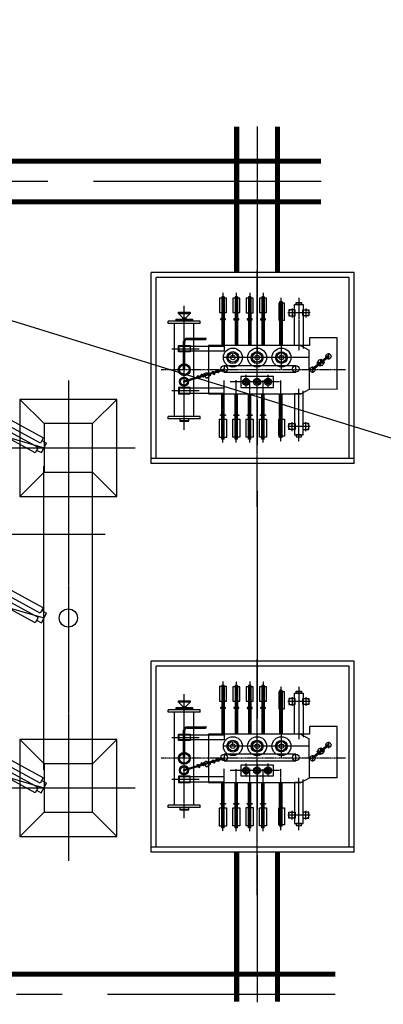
# Model space of a CAD drawing. Header units: inches. Extents: x -8998005 to 170525121, y -30058259 to 1575573.
# Tile 17 of 107: x -28778 to -13803, y 30623 to 71161. Entities that reach past the tile are written whole.
import ezdxf

# ---------------------------------------------------------------- set-up
doc = ezdxf.new("R2010")
doc.units = ezdxf.units.IN
doc.header["$LTSCALE"] = 5
doc.header["$MEASUREMENT"] = 0
doc.linetypes.add('CENTER', pattern=[2, 1.25, -0.25, 0.25, -0.25])
doc.linetypes.add('DASHDOT', pattern=[1, 0.5, -0.25, 0, -0.25])
for name, color, linetype in [('CEN', 9, 'CENTER'), ('FENCE', 7, 'Continuous'), ('INSULATOR', 7, 'Continuous'), ('rail', 7, 'Continuous'), ('spbusduct', 41, 'Continuous'), ('STN_TR', 1, 'Continuous'), ('TCE-ME-ROAD', 244, 'Continuous'), ('TOWER', 7, 'Continuous'), ('UAT', 7, 'Continuous')]:
    doc.layers.add(name, color=color, linetype=linetype)

# ---------------------------------------------------------------- blocks, each defined once
blk = doc.blocks.new('UAT')
at = {"layer": 'STN_TR', "color": 6, "linetype": 'CENTER', "ltscale": 0.5}
for p, q in [((403224, 101405), (403224, 93806)), ((403224, 101405), (403224, 93806)), ((402724, 99315), (402724, 96348))]:
    blk.add_line(p, q, dxfattribs=at)
at = {"layer": 'STN_TR'}
for p, q in [((404033, 101049), (401909, 101049)), ((401909, 101049), (401911, 99911)), ((404033, 101049), (404029, 99911)), ((402542, 100695), (402804, 100695)), ((402660, 100679), (403205, 100021)), ((402677, 100650), (402677, 100650)), ((402679, 100695), (403224, 100037)), ((402699, 100711), (403244, 100053)), ((400700, 99761), (401069, 99761)), ((400772, 99861), (400796, 99861)), ((400784, 99850), (400784, 99873)), ((400884, 99949), (400884, 99025)), ((400996, 99861), (400972, 99861)), ((400984, 99850), (400984, 99873)), ((401911, 99911), (402224, 99910)), ((402224, 99910), (402224, 99558)), ((402224, 99544), (402420, 99897)), ((404029, 99911), (402420, 99897)), ((403093, 100037), (403356, 100037)), ((403224, 100037), (403224, 100037)), ((404224, 99558), (404029, 99911)), ((405749, 99761), (405380, 99761)), ((405452, 99861), (405477, 99861)), ((405464, 99850), (405464, 99873)), ((405564, 99949), (405564, 99025)), ((405677, 99861), (405652, 99861)), ((405664, 99850), (405664, 99873)), ((400772, 99661), (400796, 99661)), ((400784, 99672), (400784, 99650)), ((400996, 99661), (400972, 99661)), ((400984, 99672), (400984, 99650)), ((405452, 99661), (405477, 99661)), ((405464, 99672), (405464, 99650)), ((405677, 99661), (405652, 99661)), ((405664, 99672), (405664, 99650)), ((400700, 99197), (401069, 99197)), ((400772, 99297), (400796, 99297)), ((400772, 99097), (400796, 99097)), ((400784, 99286), (400784, 99308)), ((400784, 99108), (400784, 99086)), ((400996, 99297), (400972, 99297)), ((400996, 99097), (400972, 99097)), ((400984, 99286), (400984, 99308)), ((400984, 99108), (400984, 99086)), ((405749, 99197), (405380, 99197)), ((405452, 99297), (405477, 99297)), ((405452, 99097), (405477, 99097)), ((405464, 99286), (405464, 99308)), ((405464, 99108), (405464, 99086)), ((405677, 99297), (405652, 99297)), ((405677, 99097), (405652, 99097)), ((405664, 99286), (405664, 99308)), ((405664, 99108), (405664, 99086)), ((400431, 98786), (402224, 98786)), ((400431, 98786), (400431, 98686)), ((400431, 98686), (402224, 98686)), ((406017, 98786), (404224, 98786)), ((406017, 98686), (404224, 98686)), ((406017, 98786), (406017, 98686)), ((400224, 98053), (402224, 98053)), ((400224, 98053), (400224, 97953)), ((400224, 97953), (402224, 97953)), ((406084, 98053), (404224, 98053)), ((406084, 97953), (404224, 97953)), ((406059, 98053), (406059, 97953)), ((406084, 98053), (406084, 97953)), ((400227, 97503), (402224, 97503)), ((400227, 97503), (400227, 97403)), ((400227, 97403), (402224, 97403)), ((406084, 97503), (404224, 97503)), ((406084, 97403), (404224, 97403)), ((406057, 97503), (406057, 97403)), ((406084, 97503), (406084, 97403)), ((400224, 96953), (402224, 96953)), ((400224, 96953), (400224, 96853)), ((406084, 96953), (404224, 96953)), ((406059, 96953), (406059, 96853)), ((406084, 96953), (406084, 96853)), ((400224, 96853), (402224, 96853)), ((406084, 96853), (404224, 96853)), ((400225, 96403), (402259, 96403)), ((400225, 96403), (400225, 96303)), ((400225, 96303), (402259, 96303)), ((403200, 96383), (403693, 94739)), ((403418, 95998), (403230, 96083)), ((403246, 96403), (403739, 94759)), ((403355, 96155), (403294, 95926)), ((406084, 96403), (403664, 96403)), ((406084, 96303), (404190, 96303)), ((406062, 96403), (406062, 96303)), ((406084, 96403), (406084, 96303)), ((401224, 95419), (401224, 94099)), ((401324, 95419), (401224, 95419)), ((401324, 95419), (401324, 94099)), ((401927, 94874), (401927, 95639)), ((401977, 94874), (401977, 95639)), ((403601, 95386), (403413, 95470)), ((403537, 95542), (403476, 95314)), ((405154, 95419), (405154, 94099)), ((405254, 95419), (405154, 95419)), ((405254, 95419), (405254, 94099)), ((400904, 94523), (400904, 94996)), ((400913, 94996), (400913, 94523)), ((401086, 94825), (400913, 94996)), ((405154, 95159), (401324, 95159)), ((402234, 94997), (402490, 94997)), ((404215, 94997), (403959, 94997)), ((401086, 94694), (400913, 94523)), ((403224, 94784), (402067, 94784)), ((403224, 94734), (402067, 94734)), ((401324, 94099), (401224, 94099)), ((405154, 94359), (401324, 94359)), ((405254, 94099), (405154, 94099))]:
    blk.add_line(p, q, dxfattribs=at)
at = {"layer": 'STN_TR', "linetype": 'CENTER', "ltscale": 0.75}
blk.add_line((402724, 99861), (402724, 96403), dxfattribs=at)
at = {"layer": 'STN_TR', "linetype": 'CENTER'}
for p, q in [((400268, 99479), (402431, 99479)), ((406181, 99479), (404018, 99479)), ((400268, 98736), (402224, 98736)), ((403200, 98759), (402249, 98759)), ((406181, 98736), (403661, 98736)), ((403724, 98679), (403724, 96649)), ((403987, 98209), (403433, 98209)), ((408875, 97759), (399140, 97759)), ((400061, 98003), (402224, 98003)), ((403984, 97759), (403430, 97759)), ((406223, 98003), (403661, 98003)), ((400064, 97453), (402224, 97453)), ((403987, 97309), (403433, 97309)), ((406220, 97453), (403658, 97453)), ((400061, 96903), (402224, 96903)), ((406223, 96903), (403661, 96903)), ((402709, 96759), (402540, 96759)), ((400058, 96353), (402259, 96353)), ((406226, 96353), (404190, 96353)), ((402362, 94251), (402362, 95376)), ((404087, 94251), (404087, 95376)), ((405694, 94759), (400590, 94759))]:
    blk.add_line(p, q, dxfattribs=at)
at = {"layer": 'STN_TR'}
for points in [[(402813, 100374), (402789, 100400), (402931, 100528), (402954, 100501)], [(402873, 100258), (402809, 100329), (402995, 100497), (403059, 100426)], [(402943, 100221), (402919, 100248), (403060, 100375), (403084, 100349)], [(401009, 99886), (401009, 99636), (400759, 99636), (400759, 99886)], [(405439, 99886), (405439, 99636), (405689, 99636), (405689, 99886)], [(400538, 99586), (400538, 99373), (400456, 99373), (400456, 99586)], [(401009, 99072), (401009, 99322), (400759, 99322), (400759, 99072)], [(403059, 99351), (403059, 96399), (403326, 96399), (403326, 99351)], [(405439, 99072), (405439, 99322), (405689, 99322), (405689, 99072)], [(405911, 99586), (405911, 99373), (405993, 99373), (405993, 99586)], [(400483, 98881), (400483, 98652), (401188, 98652), (401188, 98881)], [(405966, 98881), (405966, 98652), (405261, 98652), (405261, 98881)], [(400276, 98148), (400276, 97858), (400876, 97858), (400876, 98148)], [(403502, 98434), (403502, 97084), (403952, 97084), (403952, 98434)], [(406008, 98148), (406008, 97858), (405258, 97858), (405258, 98148)], [(401133, 98102), (401133, 97900), (401165, 97900), (401165, 98102)], [(405114, 98102), (405114, 97900), (405081, 97900), (405081, 98102)], [(400279, 97598), (400279, 97308), (400878, 97308), (400878, 97598)], [(401135, 97552), (401135, 97350), (401168, 97350), (401168, 97552)], [(405111, 97552), (405111, 97350), (405078, 97350), (405078, 97552)], [(406005, 97598), (406005, 97308), (405255, 97308), (405255, 97598)], [(400276, 97048), (400276, 96758), (400876, 96758), (400876, 97048)], [(401133, 97002), (401133, 96800), (401165, 96800), (401165, 97002)], [(405114, 97002), (405114, 96800), (405081, 96800), (405081, 97002)], [(406008, 97048), (406008, 96758), (405258, 96758), (405258, 97048)], [(400273, 96498), (400273, 96208), (400873, 96208), (400873, 96498)], [(406011, 96498), (406011, 96208), (405261, 96208), (405261, 96498)], [(401130, 96452), (401130, 96250), (401163, 96250), (401163, 96452)], [(402465, 96403), (402465, 94547), (402259, 94547), (402259, 96403)], [(403343, 96176), (403355, 96155), (403230, 96083), (403218, 96104)], [(403984, 96403), (403984, 94547), (404190, 94547), (404190, 96403)], [(405116, 96452), (405116, 96250), (405084, 96250), (405084, 96452)], [(403418, 95998), (403430, 95977), (403306, 95905), (403294, 95926)], [(403524, 95785), (403590, 95671), (403400, 95562), (403334, 95676)], [(403461, 95845), (403473, 95824), (403349, 95752), (403337, 95773)], [(403525, 95563), (403537, 95542), (403413, 95470), (403401, 95491)], [(403601, 95386), (403613, 95365), (403488, 95293), (403476, 95314)], [(401224, 95096), (401224, 94423), (401166, 94423), (401166, 95096)], [(405254, 94946), (405254, 94573), (405313, 94573), (405313, 94946)], [(401137, 94825), (401137, 94694), (401086, 94694), (401086, 94825)]]:
    blk.add_lwpolyline(points, close=True, dxfattribs=at)
for points in [[(402224, 99558), (402224, 99297), (400538, 99297), (400538, 99661), (402356, 99661)], [(402224, 99558), (402224, 95757), (404224, 95757), (404224, 99558)], [(404224, 99558), (404224, 99297), (405911, 99297), (405911, 99661), (404093, 99661)], [(400913, 94523), (400854, 94523), (400854, 94996), (400913, 94996)], [(401195, 94423), (401137, 94423), (401137, 95096), (401195, 95096)], [(402490, 94997), (402490, 94522), (402234, 94522), (402234, 94997)], [(403959, 94997), (403959, 94522), (404215, 94522), (404215, 94997)], [(405284, 94573), (405342, 94573), (405342, 94946), (405284, 94946)]]:
    blk.add_lwpolyline(points, dxfattribs=at)
for centre, radius in [((402673, 100695), 107), ((403224, 100037), 107), ((403192, 99351), 134), ((402724, 98759), 390), ((402724, 98759), 240), ((402724, 98759), 190), ((402724, 98759), 94.5), ((402724, 97759), 390), ((403725, 98209), 144), ((403725, 98209), 94.5), ((403725, 98209), 44.5), ((402724, 97759), 244), ((402724, 97759), 190), ((402724, 97759), 94.5), ((403725, 97759), 144), ((403725, 97759), 94.5), ((403725, 97759), 44.5), ((403725, 97309), 144), ((403725, 97309), 94.5), ((403725, 97309), 44.5), ((402724, 96759), 390), ((402724, 96759), 244), ((402724, 96759), 190), ((402724, 96759), 94.5), ((403192, 96399), 134), ((403224, 94759), 248), ((403224, 94759), 198), ((403716, 94749), 191), ((403716, 94749), 141)]:
    blk.add_circle(centre, radius, dxfattribs=at)
for centre, radius, start, end in [((402679, 100695), 25, 39.3449, 219.3449), ((403224, 100037), 25, 219.3449, 39.3449), ((403223, 96393), 25, 23.8748, 203.8748), ((401952, 95639), 25, 0, 180), ((402067, 94874), 140, 180, 270), ((402067, 94874), 90, 180, 270), ((403716, 94749), 25, 203.8748, 23.8748)]:
    blk.add_arc(centre, radius, start, end, dxfattribs=at)
at = {"layer": 'STN_TR', "linetype": 'CENTER'}
blk.add_arc((403224, 94759), 25, 270, 90, dxfattribs=at)
at = {"layer": 'UAT'}
for p, q in [((407084, 101749), (399224, 101749)), ((399224, 101749), (399224, 93399)), ((406884, 101549), (399424, 101549)), ((399424, 101549), (399424, 93599)), ((406884, 101749), (406884, 93399)), ((407084, 101749), (407084, 93399)), ((407084, 93399), (399224, 93399)), ((406884, 93599), (399424, 93599))]:
    blk.add_line(p, q, dxfattribs=at)
blk = doc.blocks.new('400TWR')
at = {"ltscale": 3000}
for p, q in [((-1000, 1000), (-2000, 2000)), ((1000, 1000), (2000, 2000)), ((-1000, -1000), (-2000, -2000)), ((1000, -1000), (2000, -2000))]:
    blk.add_line(p, q, dxfattribs=at)
for points in [[(-2000, -2000), (2000, -2000), (2000, 2000), (-2000, 2000)], [(-1000, -1000), (1000, -1000), (1000, 1000), (-1000, 1000)]]:
    blk.add_lwpolyline(points, close=True, dxfattribs=at)
at = {"layer": 'CEN', "ltscale": 1000}
for p, q in [((0, 2753), (0, -2753)), ((2781, 0), (-2781, 0))]:
    blk.add_line(p, q, dxfattribs=at)
blk = doc.blocks.new('tr2')
at = {"layer": 'CEN'}
blk.add_line((1001, -1000), (1000, -17999), dxfattribs=at)
at = {"layer": 'TOWER'}
for p, q in [((-6, -14250), (-6, -1750)), ((1994, -14250), (1994, -1750))]:
    blk.add_line(p, q, dxfattribs=at)
at = {"layer": 'TOWER', "zscale": 1333.333333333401, "rotation": 90}
for p in [(1000, -1000), (1000, -15000)]:
    blk.add_blockref('400TWR', p, dxfattribs=at)
blk = doc.blocks.new('i')
at = {"ltscale": 3000}
for p, q in [((-223, -222), (-223, 0)), ((223, 0), (-223, 0)), ((223, -222), (223, 0)), ((-350, -222), (-96, -222)), ((-350, -222), (-350, -2222)), ((-96, -222), (-96, -2222)), ((96, -222), (350, -222)), ((96, -222), (96, -2222)), ((350, -222), (350, -2222)), ((-350, -2222), (-96, -2222)), ((96, -2221), (350, -2221))]:
    blk.add_line(p, q, dxfattribs=at)
blk = doc.blocks.new('A$C50442067')
at = {"ltscale": 100}
blk.add_line((-40976.7, -317524.3), (-25256.3, -317524.3), dxfattribs=at)
at = {"layer": 'FENCE'}
blk.add_ellipse((-26774.6, -320971, 96251.3), major_axis=(-265.4, 265.4), ratio=1, start_param=5.497787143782, end_param=11.78097245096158, dxfattribs=at)
at = {"layer": 'rail', "color": 7, "linetype": 'DASHDOT', "ltscale": 500, "const_width": 216}
for points in [[(-19838, -306749.3), (-19838, -300737.4)], [(-18162, -306749.3), (-18162, -300737.4)], [(-19838, -336769.2), (-19838, -330609.3)], [(-18162, -336769.2), (-18162, -330609.3)], [(-15780.4, -335636.3), (-55297.3, -335636.3)]]:
    blk.add_lwpolyline(points, dxfattribs=at)
at = {"layer": 'rail', "color": 7, "linetype": 'DASHDOT', "ltscale": 500, "const_width": 216, "elevation": 0}
for points in [[(-55664.8, -302162), (-16367.8, -302162)], [(-55664.8, -303838), (-16367.8, -303838)]]:
    blk.add_lwpolyline(points, dxfattribs=at)
at = {"layer": 'TCE-ME-ROAD', "color": 4, "linetype": 'CENTER', "ltscale": 1500}
for p, q in [((-19000, -300737.4), (-19000, -336787.4)), ((-16367.8, -303000, 48125.7), (-55664.8, -303000, 48125.7)), ((-15780.4, -336474.3), (-55264.1, -336474.3))]:
    blk.add_line(p, q, dxfattribs=at)
at = {"color": 2, "linetype": 'Continuous'}
blk.add_blockref('tr2', (-27774.6, -312971, 96251.3), dxfattribs=at)
at = {"layer": 'INSULATOR', "rotation": 241.3915692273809}
for p in [(-27778.4, -313969, 96251.3), (-27779.1, -320969.3, 96251.3), (-27779.8, -327969, 96251.3)]:
    blk.add_blockref('i', p, dxfattribs=at)
at = {"layer": 'spbusduct', "rotation": 270}
for p in [(-116759.3, 92475, 0), (-116759.3, 76475, 0)]:
    blk.add_blockref('UAT', p, dxfattribs=at)
blk = doc.blocks.new('A$C3F820AC0')
at = {"color": 3, "linetype": 'Continuous', "ltscale": 100}
blk.add_line((-125476, -278921, 96251), (-750, -317500), dxfattribs=at)
at = {"color": 2, "linetype": 'Continuous', "ltscale": 100}
for p, q in [((-125483, -285421, 96251), (-27775, -313971, 96251)), ((-125483, -292421, 96251), (-27780, -320971, 96251)), ((-125483, -299421, 96251), (-27780, -327969, 96251))]:
    blk.add_line(p, q, dxfattribs=at)

msp = doc.modelspace()

# ---------------------------------------------------------------- linework, layer by layer
at = {"layer": 'rail', "color": 7, "linetype": 'DASHDOT', "ltscale": 500, "const_width": 216, "elevation": 0}
for points in [[(-55665, 65338), (-16368, 65338)], [(-55665, 63662), (-16368, 63662)]]:
    msp.add_lwpolyline(points, dxfattribs=at)
at = {"layer": 'TCE-ME-ROAD', "color": 4, "linetype": 'CENTER', "ltscale": 1500}
msp.add_line((-16368, 64500, 48126), (-55665, 64500, 48126), dxfattribs=at)

# ---------------------------------------------------------------- block references
at = {"ltscale": 100}
for name in ['A$C3F820AC0', 'A$C50442067']:
    msp.add_blockref(name, (0, 367500), dxfattribs=at)

doc.saveas('drawing.dxf')
